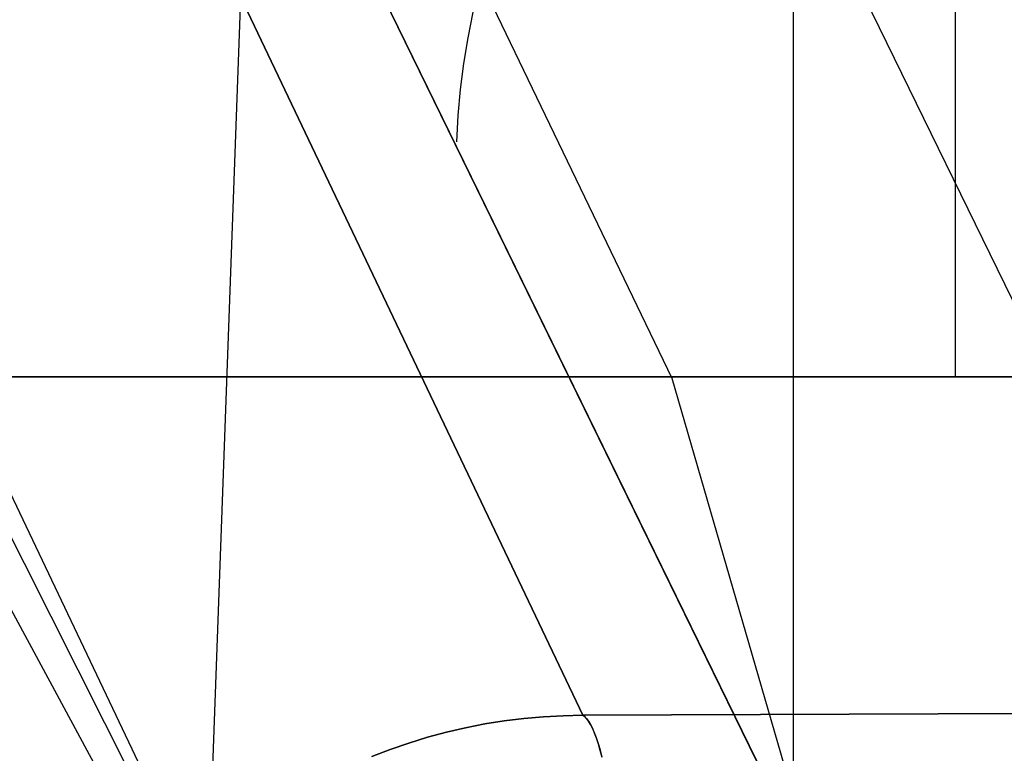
# Model space of a CAD drawing. Header units: millimetres. Extents: x -273 to 273, y -240 to 302.
# Tile 130 of 256: x -230.04 to -227.42, y 233.59 to 235.54. Entities that reach past the tile are written whole.
import ezdxf

# ---------------------------------------------------------------- set-up
doc = ezdxf.new("R2010")
doc.units = ezdxf.units.MM
doc.header["$MEASUREMENT"] = 0
doc.layers.add('IGES level 1', color=7, linetype='Continuous', true_color=0x3e413d)
doc.layers.add('IGES level 2', color=7, linetype='Continuous', true_color=0x008000)

msp = doc.modelspace()

# ---------------------------------------------------------------- linework, layer by layer
at = {"layer": 'IGES level 1'}
for p, q in [((-238.5593, 254.709), (-228.542, 233.6869, 420.4429)), ((-228.542, 233.6869, 420.4429), (-238.5593, 254.709)), ((-229.5831, 233.2657, 420.4467), (-239.6005, 254.288, 0.0001)), ((-234.0224, 248.3469, 6.0003), (-223.6264, 227.0728, 421.4643)), ((-224.2329, 225.6991, 421.551), (-234.6373, 246.9805, 6)), ((-234.6373, 246.9805, 6), (-224.2329, 225.6991, 421.551)), ((-229.4264, 236.3375, 213.8137), (-230.1957, 215.1254, 214.085)), ((-227.9807, 229.709), (-227.9807, 235.709)), ((-227.5496, 234.5876, 6), (-227.5496, 235.709, 6)), ((-228.8472, 235.4896, 235.777), (-228.8338, 235.5579, 235.7801)), ((-228.8583, 235.4209, 235.7737), (-228.8472, 235.4896, 235.777)), ((-228.867, 235.3518, 235.7704), (-228.8583, 235.4209, 235.7737)), ((-228.8732, 235.2825, 235.767), (-228.867, 235.3518, 235.7704)), ((-228.8771, 235.213, 235.7636), (-228.8732, 235.2825, 235.767)), ((-233.0382, 234.5876, 6), (-222.0257, 234.5876, 6)), ((-222.0257, 234.5876, 6), (-233.0382, 234.5876, 6)), ((-152.5133, 234.0159, 413.8627), (-228.542, 233.6869, 420.4429)), ((-228.542, 233.6869, 420.4429), (-152.5133, 234.0159, 413.8626)), ((-228.6465, 233.6831, 420.4452), (-228.6986, 233.6785, 420.4462)), ((-228.6986, 233.6785, 420.4462), (-228.6465, 233.6831, 420.4452)), ((-228.5943, 233.6859, 420.4441), (-228.6465, 233.6831, 420.4452)), ((-228.6465, 233.6831, 420.4452), (-228.5943, 233.6859, 420.4441)), ((-228.542, 233.6869, 420.4429), (-228.5943, 233.6859, 420.4441)), ((-228.5943, 233.6859, 420.4441), (-228.542, 233.6869, 420.4429)), ((-228.5367, 233.6834, 420.4938), (-228.542, 233.6869, 420.4429)), ((-228.542, 233.6869, 420.4429), (-228.5368, 233.6834, 420.4938)), ((-228.5368, 233.6834, 420.4938), (-228.5317, 233.6783, 420.5445)), ((-228.5314, 233.6783, 420.5445), (-228.5367, 233.6834, 420.4938)), ((-228.8022, 233.6638, 420.448), (-228.8536, 233.6538, 420.4487)), ((-228.8536, 233.6538, 420.4487), (-228.8022, 233.6638, 420.448)), ((-228.7506, 233.672, 420.4472), (-228.8022, 233.6638, 420.448)), ((-228.8022, 233.6638, 420.448), (-228.7506, 233.672, 420.4472)), ((-228.6986, 233.6785, 420.4462), (-228.7506, 233.672, 420.4472)), ((-228.7506, 233.672, 420.4472), (-228.6986, 233.6785, 420.4462)), ((-228.5317, 233.6783, 420.5445), (-228.5265, 233.6714, 420.595)), ((-228.5261, 233.6714, 420.595), (-228.5314, 233.6783, 420.5445)), ((-228.5265, 233.6714, 420.595), (-228.5214, 233.6627, 420.6453)), ((-228.5208, 233.6628, 420.6452), (-228.5261, 233.6714, 420.595)), ((-228.5214, 233.6627, 420.6453), (-228.5162, 233.6524, 420.6952)), ((-228.5156, 233.6524, 420.6951), (-228.5208, 233.6628, 420.6452)), ((-228.9045, 233.642, 420.4493), (-228.9551, 233.6284, 420.4498)), ((-228.9551, 233.6284, 420.4498), (-228.9045, 233.642, 420.4493)), ((-228.8536, 233.6538, 420.4487), (-228.9045, 233.642, 420.4493)), ((-228.9045, 233.642, 420.4493), (-228.8536, 233.6538, 420.4487)), ((-228.5162, 233.6524, 420.6952), (-228.5111, 233.6403, 420.7447)), ((-228.5103, 233.6404, 420.7447), (-228.5156, 233.6524, 420.6951)), ((-228.5111, 233.6403, 420.7447), (-228.5061, 233.6266, 420.7938)), ((-228.5052, 233.6266, 420.7938), (-228.5103, 233.6404, 420.7447)), ((-229.0051, 233.6131, 420.4503), (-229.0546, 233.596, 420.4506)), ((-229.0545, 233.596, 420.4506), (-229.0051, 233.6131, 420.4503)), ((-228.9551, 233.6284, 420.4498), (-229.0051, 233.6131, 420.4503)), ((-229.0051, 233.6131, 420.4503), (-228.9551, 233.6284, 420.4498)), ((-228.5061, 233.6266, 420.7938), (-228.501, 233.6111, 420.8424)), ((-228.5, 233.6112, 420.8424), (-228.5052, 233.6266, 420.7938)), ((-228.501, 233.6111, 420.8424), (-228.496, 233.5941, 420.8905)), ((-228.4949, 233.5941, 420.8904), (-228.5, 233.6112, 420.8424)), ((-229.0546, 233.596, 420.4506), (-229.1034, 233.5772, 420.4508)), ((-229.1034, 233.5772, 420.4508), (-229.0545, 233.596, 420.4506)), ((-228.496, 233.5941, 420.8905), (-228.4911, 233.5753, 420.9379)), ((-228.4899, 233.5754, 420.9378), (-228.4949, 233.5941, 420.8904))]:
    msp.add_line(p, q, dxfattribs=at)
at = {"layer": 'IGES level 2', "color": 31, "true_color": 0xfabe47}
for p, q in [((-235.2753, 249.0778, 767.9716), (-228.3051, 234.5843, 509.0861)), ((-228.6774, 231.4094, 441.9042), (-231.2266, 236.1149, 586.5012)), ((-230.6704, 235.3642, 568.3357), (-228.6774, 231.4094, 441.9042)), ((-228.3051, 234.5843, 509.0861), (-227.7337, 232.6179, 441.8221))]:
    msp.add_line(p, q, dxfattribs=at)

doc.saveas('drawing.dxf')
